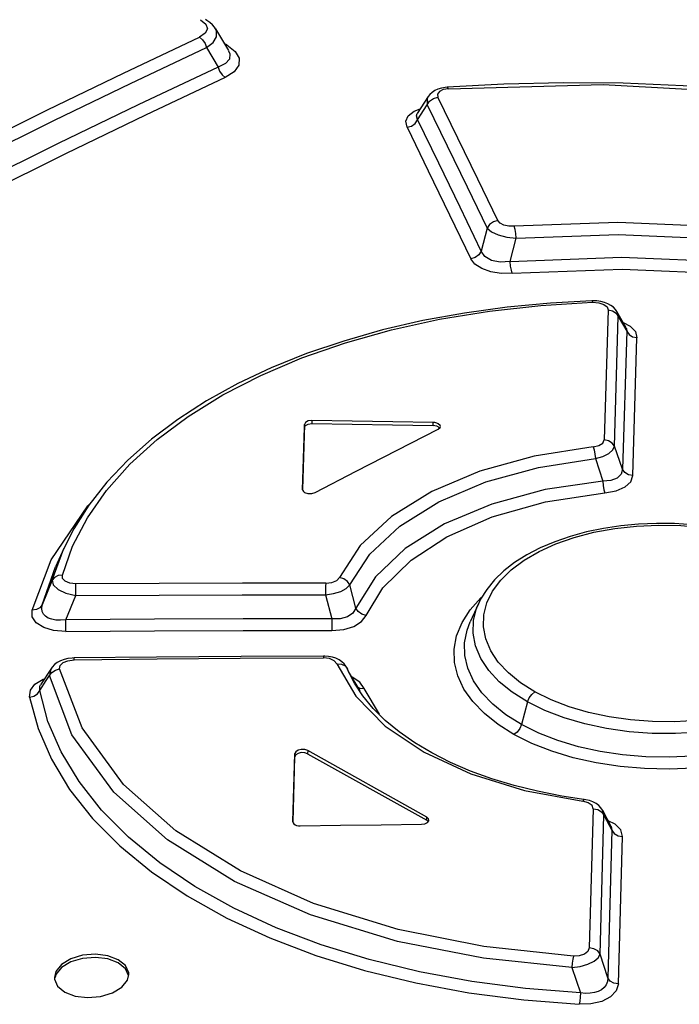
# Model space of a CAD drawing. Extents: x 0 to 420, y 0 to 297.
# Tile 25 of 37: x 349.13 to 352.67, y 138.47 to 143.76. Entities that reach past the tile are written whole.
import ezdxf

# ---------------------------------------------------------------- set-up
doc = ezdxf.new("R2010")
doc.units = 0
doc.header["$LTSCALE"] = 23.1
doc.layers.get('0').update_dxf_attribs({"linetype": 'CONTINUOUS'})

msp = doc.modelspace()

# ---------------------------------------------------------------- linework, layer by layer
at = {"color": 7, "linetype": 'CONTINUOUS'}
for p, q in [((350.1793, 143.7104), (350.2491, 143.5928)), ((350.1317, 143.6088), (350.1938, 143.5043)), ((350.2497, 143.5918), (350.2498, 143.5916)), ((351.7286, 143.413), (351.4236, 143.3962)), ((351.4236, 143.3963), (351.4136, 143.3953)), ((351.323, 143.3465), (351.2639, 143.2556)), ((352.2078, 142.2492), (352.2018, 142.249)), ((352.3858, 142.1042), (352.3362, 142.1908)), ((350.6572, 141.5849), (350.647, 141.2343)), ((350.6473, 141.234), (350.6571, 141.568)), ((351.3755, 141.5582), (351.3862, 141.5676)), ((351.383, 141.5648), (351.3763, 141.5714)), ((351.3862, 141.5676), (351.3876, 141.5732)), ((350.647, 141.2343), (350.647, 141.234)), ((350.652, 141.2234), (350.6582, 141.2189)), ((349.3641, 140.9185), (349.3195, 140.8198)), ((349.3195, 140.8198), (349.3196, 140.8202)), ((351.5922, 140.6215), (351.5482, 140.5243)), ((350.7668, 140.34), (350.76, 140.3401)), ((349.4199, 140.3298), (349.4091, 140.3294)), ((350.8874, 140.2732), (350.8812, 140.2848)), ((349.2975, 140.2746), (349.2399, 140.1857)), ((350.8989, 140.2471), (350.8874, 140.2731)), ((350.894, 140.2574), (350.8881, 140.2716)), ((350.8941, 140.2572), (350.894, 140.2574)), ((350.9565, 140.1534), (350.8941, 140.2572)), ((350.5957, 139.4496), (350.6061, 139.816)), ((350.6747, 139.8156), (351.3149, 139.4579)), ((351.315, 139.4748), (350.6748, 139.8325)), ((350.5961, 139.4493), (350.606, 139.7991)), ((352.3056, 139.4243), (352.2606, 139.51)), ((350.5957, 139.4496), (350.5957, 139.4493)), ((350.6008, 139.4384), (350.607, 139.4338)), ((351.3223, 139.451), (351.3149, 139.4579)), ((351.3183, 139.4458), (351.3257, 139.4555)), ((351.3257, 139.4555), (351.3263, 139.4593)), ((349.3135, 138.614), (349.314, 138.605)), ((349.706, 138.5982), (349.7135, 138.6298))]:
    msp.add_line(p, q, dxfattribs=at)
at = {"color": 9, "linetype": 'CONTINUOUS'}
for p, q in [((350.2397, 143.6231), (350.2269, 143.6303)), ((350.2397, 143.6231), (350.2321, 143.6214)), ((351.2467, 143.2674), (351.2796, 143.2798)), ((351.6392, 142.6394), (351.6074, 142.5156)), ((351.7636, 142.4601), (351.7945, 142.5853)), ((352.2894, 142.1995), (352.2683, 141.5012)), ((352.344, 142.165), (352.3363, 142.1908)), ((352.3236, 141.4669), (352.344, 142.165)), ((352.344, 142.165), (352.3896, 142.0853)), ((352.3896, 142.0853), (352.3671, 141.3437)), ((352.4224, 141.3094), (352.4441, 142.0506)), ((350.6571, 141.568), (350.6572, 141.5849)), ((350.6979, 141.6057), (350.6977, 141.5889)), ((351.3482, 141.5781), (351.3483, 141.595)), ((352.3671, 141.3437), (352.3236, 141.4669)), ((352.2207, 141.401), (352.2609, 141.2801)), ((349.3019, 140.747), (349.3641, 140.9184)), ((349.1939, 140.5873), (349.2959, 140.8569)), ((349.2485, 140.6157), (349.3195, 140.8198)), ((349.3019, 140.747), (349.2485, 140.6157)), ((350.9344, 140.5979), (350.9006, 140.7221)), ((349.3754, 140.5349), (349.4287, 140.6655)), ((350.771, 140.6683), (350.8049, 140.5402)), ((350.8755, 140.2877), (350.888, 140.2716)), ((350.8881, 140.2716), (350.8874, 140.2731)), ((350.8989, 140.2471), (350.8996, 140.2456)), ((350.9138, 140.2263), (350.9073, 140.2283)), ((350.9548, 140.2005), (350.9138, 140.2263)), ((350.9787, 140.1667), (350.9548, 140.2005)), ((351.0608, 140.0279), (350.9787, 140.1667)), ((351.8561, 140.0937), (351.8229, 139.9723)), ((350.606, 139.7991), (350.6061, 139.816)), ((350.6748, 139.8325), (350.6747, 139.8156)), ((352.2096, 139.5196), (352.188, 138.7721)), ((352.2669, 139.4859), (352.2606, 139.51)), ((351.3149, 139.4579), (351.315, 139.4748)), ((352.246, 138.7387), (352.2669, 139.4859)), ((352.2669, 139.4859), (352.3097, 139.4045)), ((352.327, 139.4367), (352.2894, 139.455)), ((352.3097, 139.4045), (352.2869, 138.6121)), ((352.3056, 139.4243), (352.3097, 139.4045)), ((352.3449, 138.5789), (352.3669, 139.3706)), ((352.2869, 138.6121), (352.246, 138.7387)), ((352.0949, 138.6662), (352.1405, 138.5312))]:
    msp.add_line(p, q, dxfattribs=at)
for points in [[(350.0983, 143.7589), (350.1271, 143.7353), (350.1358, 143.7102), (350.1246, 143.6859), (350.0938, 143.6645)], [(350.1317, 143.6088), (350.1665, 143.637), (350.1845, 143.6668), (350.1853, 143.6967), (350.1796, 143.7098)], [(348.868, 143.0714), (349.2768, 143.2741), (349.6855, 143.4718), (350.0938, 143.6645)], [(350.0939, 143.6646), (350.1101, 143.6513), (350.1234, 143.6318), (350.1317, 143.6088)], [(350.2397, 143.6231), (350.2851, 143.5889), (350.3071, 143.5518), (350.305, 143.514), (350.2795, 143.4789), (350.2316, 143.4485)], [(348.9068, 143.016), (349.3152, 143.2185), (349.7236, 143.4161), (350.1317, 143.6088)], [(350.2498, 143.5916), (350.2564, 143.5763), (350.2542, 143.5476), (350.2336, 143.5237), (350.1938, 143.5043)], [(350.1938, 143.5044), (350.2018, 143.4819), (350.215, 143.4623), (350.2316, 143.4485)], [(350.2316, 143.4485), (349.8025, 143.2463), (349.3732, 143.0386), (348.9438, 142.8255)], [(351.4307, 143.3881), (352.2626, 143.4113), (353.1374, 143.362), (353.9499, 143.25)], [(351.4307, 143.3881), (351.4031, 143.3831), (351.3828, 143.373), (351.3729, 143.359), (351.3747, 143.3432)], [(351.4307, 143.3881), (351.4254, 143.3957), (351.4236, 143.3962)], [(351.2084, 143.181), (351.2321, 143.1876), (351.2524, 143.202), (351.3302, 143.3217)], [(351.323, 143.3465), (351.317, 143.3339), (351.3175, 143.302)], [(351.3175, 143.302), (351.425, 143.0818), (351.5323, 142.861), (351.6392, 142.6394)], [(351.3302, 143.3217), (351.3503, 143.3363), (351.3747, 143.3432)], [(351.6959, 142.6805), (351.5888, 142.9021), (351.4818, 143.123), (351.3747, 143.3432)], [(351.2085, 143.1808), (351.2023, 143.2129), (351.2152, 143.2424), (351.2467, 143.2674)], [(351.2656, 143.2222), (351.2591, 143.242), (351.2639, 143.2556)], [(351.6074, 142.5156), (351.4938, 142.7519), (351.3799, 142.9874), (351.2656, 143.2222)], [(351.2085, 143.1808), (351.3226, 142.9462), (351.4367, 142.7108), (351.5508, 142.4746)], [(351.6959, 142.6805), (351.6724, 142.6738), (351.6523, 142.6595), (351.6392, 142.6394)], [(351.7845, 142.6491), (351.7548, 142.6498), (351.7285, 142.6558), (351.7082, 142.6663), (351.6959, 142.6805)], [(353.5495, 142.5716), (352.9742, 142.642), (352.342, 142.6693), (351.7845, 142.6491)], [(351.6392, 142.6394), (351.662, 142.6198), (351.6987, 142.603), (351.7448, 142.591), (351.7945, 142.5853)], [(351.7945, 142.5853), (351.7927, 142.6097), (351.7892, 142.6321), (351.7845, 142.6491)], [(351.7945, 142.5853), (352.3428, 142.6048), (352.9658, 142.5775), (353.5342, 142.5076)], [(351.6074, 142.5156), (351.5948, 142.4961), (351.575, 142.4816), (351.5508, 142.4746)], [(351.7636, 142.4601), (351.7095, 142.4562), (351.6627, 142.4654), (351.6275, 142.4859), (351.6074, 142.5156)], [(351.7744, 142.3965), (351.7152, 142.3962), (351.6594, 142.4049), (351.6103, 142.4221), (351.5732, 142.4461), (351.5508, 142.4746)], [(351.7636, 142.4601), (352.3611, 142.4838), (352.964, 142.4581), (353.5622, 142.3842)], [(351.7742, 142.3965), (351.7693, 142.4131), (351.7655, 142.4355), (351.7636, 142.4601)], [(351.7744, 142.3965), (352.3642, 142.4193), (352.9583, 142.3934), (353.5462, 142.3204)], [(352.2018, 142.249), (352.2028, 142.2485), (352.2059, 142.2405)], [(349.3565, 140.7749), (349.4119, 140.9303), (349.4914, 141.0824), (349.5942, 141.2296), (349.7193, 141.3702), (349.8657, 141.5032), (350.0324, 141.6277), (350.2185, 141.7428), (350.4225, 141.8477), (350.6428, 141.9414), (350.8772, 142.0232), (351.1246, 142.0927), (351.3838, 142.1496), (351.6523, 142.1933), (351.9273, 142.2236), (352.2059, 142.2405)], [(352.2059, 142.2405), (352.2395, 142.2381), (352.2661, 142.2295), (352.2834, 142.2163), (352.2894, 142.1995)], [(352.2894, 142.1995), (352.3123, 142.1948), (352.3315, 142.1828), (352.344, 142.165)], [(352.3703, 142.1313), (352.4077, 142.1122), (352.4354, 142.0833), (352.4441, 142.0506)], [(352.3858, 142.1041), (352.3888, 142.0972), (352.3896, 142.0853)], [(352.3896, 142.0853), (352.4017, 142.0679), (352.4207, 142.0557), (352.4441, 142.0507)], [(352.209, 141.4642), (352.2396, 141.4712), (352.2608, 141.4846), (352.2683, 141.5012)], [(352.3236, 141.4669), (352.3113, 141.4843), (352.292, 141.4964), (352.2683, 141.5012)], [(352.209, 141.4642), (351.8922, 141.4148), (351.5997, 141.334), (351.3411, 141.2245), (351.1247, 141.0897), (350.9576, 140.9341), (350.8457, 140.763)], [(352.2091, 141.4642), (352.2143, 141.4476), (352.2183, 141.4254), (352.2207, 141.401)], [(352.2207, 141.401), (352.2608, 141.413), (352.2931, 141.429), (352.3146, 141.4475), (352.3236, 141.4669)], [(350.9006, 140.7221), (351.0083, 140.8874), (351.1699, 141.0383), (351.38, 141.1692), (351.6314, 141.2756), (351.915, 141.3537), (352.2207, 141.401)], [(352.3671, 141.3437), (352.3599, 141.3169), (352.3382, 141.2966), (352.3044, 141.284), (352.2609, 141.2802)], [(352.4224, 141.3093), (352.3992, 141.3139), (352.3798, 141.3259), (352.3671, 141.3437)], [(352.2714, 141.2168), (352.3332, 141.2284), (352.3805, 141.2491), (352.411, 141.2767), (352.4224, 141.3094)], [(352.2609, 141.2801), (351.9508, 141.2344), (351.6636, 141.1568), (351.4099, 141.0499), (351.199, 140.9178), (351.0386, 140.7653), (350.9344, 140.5979)], [(352.2609, 141.2801), (352.263, 141.2558), (352.2667, 141.2335), (352.2714, 141.2168)], [(350.9896, 140.5576), (351.0793, 140.7058), (351.2309, 140.8558), (351.4224, 140.9807), (351.6668, 141.0883), (351.9535, 141.1689), (352.2714, 141.2168)], [(349.2959, 140.8569), (349.4936, 141.1474), (349.5014, 141.1548)], [(351.632, 140.4321), (351.6195, 140.4968), (351.6214, 140.5614), (351.6377, 140.6252), (351.6685, 140.688), (351.7129, 140.7481), (351.7689, 140.8033), (351.8373, 140.8546), (351.9183, 140.9018), (352.0089, 140.943), (352.1071, 140.9774), (352.2129, 141.005), (352.3257, 141.0255), (352.4425, 141.0386), (352.5604, 141.0437), (352.6793, 141.0412), (352.7976, 141.0309), (352.9127, 141.0132), (353.0235, 140.9883), (353.1285, 140.9565), (353.2251, 140.9186), (353.3115, 140.8755)], [(349.3565, 140.7749), (349.3334, 140.7725), (349.3143, 140.7627), (349.3019, 140.747)], [(349.4289, 140.7282), (349.396, 140.7318), (349.3718, 140.7419), (349.358, 140.7567), (349.3565, 140.7749)], [(350.7716, 140.7315), (350.8041, 140.7353), (350.8307, 140.7466), (350.8457, 140.763)], [(350.9006, 140.7221), (350.8884, 140.741), (350.8691, 140.7555), (350.8456, 140.7629)], [(349.3019, 140.747), (349.3076, 140.7219), (349.3337, 140.6979), (349.3761, 140.6781), (349.4287, 140.6655)], [(349.4287, 140.6655), (349.4285, 140.689), (349.4286, 140.711), (349.4289, 140.7282)], [(350.7716, 140.7315), (350.324, 140.7319), (349.8764, 140.7308), (349.4289, 140.7282)], [(350.7716, 140.7315), (350.7713, 140.7148), (350.7711, 140.6927), (350.771, 140.6683)], [(350.771, 140.6683), (350.814, 140.6756), (350.8521, 140.6878), (350.8818, 140.7037), (350.9006, 140.7221)], [(349.4287, 140.6655), (349.8761, 140.6679), (350.3235, 140.6689), (350.771, 140.6683)], [(351.5479, 140.5886), (351.6056, 140.6531), (351.6121, 140.6586)], [(349.2485, 140.6157), (349.2363, 140.6), (349.2173, 140.59), (349.194, 140.5873)], [(349.3754, 140.5349), (349.3464, 140.5324), (349.3209, 140.5335), (349.2992, 140.5376), (349.2811, 140.5445), (349.2665, 140.5538), (349.2555, 140.5655), (349.2484, 140.5797), (349.2458, 140.5964), (349.2485, 140.6157)], [(351.8561, 140.0937), (351.7738, 140.1457), (351.7044, 140.2023), (351.6479, 140.2631), (351.6049, 140.3276), (351.5767, 140.3946), (351.5635, 140.4627), (351.5654, 140.5308), (351.5826, 140.5981), (351.5921, 140.6214)], [(349.3754, 140.4723), (349.3097, 140.4777), (349.2564, 140.4936), (349.2164, 140.5192), (349.1952, 140.5512), (349.1939, 140.5873)], [(350.8043, 140.4771), (350.869, 140.483), (350.9234, 140.4995), (350.9647, 140.5249), (350.9896, 140.5576)], [(350.9344, 140.5979), (350.9174, 140.5703), (350.888, 140.5508), (350.8495, 140.5406), (350.8049, 140.5402)], [(350.9896, 140.5576), (350.9663, 140.5646), (350.9468, 140.5789), (350.9344, 140.5979)], [(351.7831, 139.9187), (351.6982, 139.9718), (351.6241, 140.0309), (351.5625, 140.0951), (351.5146, 140.163), (351.4818, 140.2335), (351.4642, 140.3052), (351.462, 140.3775), (351.4753, 140.4495), (351.5041, 140.5202), (351.5479, 140.5886)], [(353.618, 140.6), (353.6305, 140.5665), (353.6437, 140.5001), (353.6418, 140.4337), (353.6247, 140.368), (353.5926, 140.3039), (353.5465, 140.2422), (353.4869, 140.1843), (353.4145, 140.1304), (353.3299, 140.0812), (353.2345, 140.0375), (353.1299, 140.0002), (353.0179, 139.9699), (352.8997, 139.9469), (352.7769, 139.9315), (352.6517, 139.9241), (352.5263, 139.9249), (352.4022, 139.9338), (352.2806, 139.9507), (352.1633, 139.9756), (352.0525, 140.008), (351.9497, 140.0474), (351.8561, 140.0937)], [(349.3753, 140.4723), (349.3756, 140.4889), (349.3756, 140.5108), (349.3754, 140.5349)], [(350.8049, 140.5402), (350.3284, 140.5402), (349.8518, 140.5384), (349.3754, 140.5349)], [(350.8049, 140.5402), (350.8049, 140.5165), (350.8047, 140.4943), (350.8044, 140.4771)], [(351.8229, 139.9723), (351.7402, 140.0244), (351.6693, 140.0814), (351.6111, 140.1428), (351.5664, 140.2073), (351.5358, 140.2742), (351.5197, 140.3425), (351.5182, 140.4112), (351.5313, 140.4794), (351.5482, 140.5243)], [(353.6609, 140.5012), (353.6698, 140.4787), (353.6859, 140.4126), (353.6875, 140.3462), (353.6744, 140.2802), (353.6467, 140.2153), (353.6048, 140.1523), (353.5497, 140.0925), (353.4817, 140.0364), (353.4016, 139.9847), (353.3106, 139.938), (353.2102, 139.8971), (353.1019, 139.8627), (352.9869, 139.8351), (352.8664, 139.8146), (352.7424, 139.8015), (352.6167, 139.7963), (352.491, 139.7989), (352.367, 139.8093), (352.246, 139.8273), (352.1296, 139.853), (352.0192, 139.8859), (351.9165, 139.9259), (351.8229, 139.9723)], [(349.3754, 140.4723), (349.8516, 140.4756), (350.3279, 140.4772), (350.8043, 140.4771)], [(353.5863, 140.4697), (353.57, 140.4076), (353.5392, 140.3464), (353.4949, 140.2876), (353.4389, 140.2334), (353.3705, 140.1827), (353.2895, 140.1357), (353.199, 140.0944), (353.1007, 140.0594), (352.9949, 140.0308), (352.8821, 140.0089), (352.7653, 139.9943), (352.6474, 139.9874), (352.5285, 139.9882), (352.4102, 139.9967), (352.295, 140.0128), (352.1842, 140.0365), (352.0792, 140.0673), (351.9826, 140.1046), (351.8961, 140.1475)], [(351.8961, 140.1475), (351.8189, 140.1962), (351.7531, 140.2497), (351.6991, 140.3079), (351.6585, 140.3689), (351.632, 140.4321)], [(350.76, 140.3401), (350.7598, 140.3392), (350.7593, 140.3301)], [(349.342, 140.2709), (349.345, 140.2895), (349.3604, 140.3048), (349.3859, 140.3152), (349.4192, 140.3194)], [(349.4192, 140.3194), (349.8658, 140.3245), (350.3125, 140.328), (350.7593, 140.3301)], [(349.4192, 140.3194), (349.4197, 140.3288), (349.4199, 140.3298)], [(350.832, 140.2981), (350.8178, 140.3148), (350.7915, 140.3263), (350.7593, 140.3301)], [(350.832, 140.2981), (350.9339, 140.1241), (351.0916, 139.9641), (351.2999, 139.8234), (351.5517, 139.7069), (351.8391, 139.6182), (352.1525, 139.5602)], [(350.8321, 140.2981), (350.8557, 140.2971), (350.8755, 140.2877)], [(349.2351, 140.155), (349.2702, 140.2084), (349.2879, 140.2349)], [(349.2974, 140.2745), (349.2948, 140.2701), (349.2879, 140.2349)], [(349.2879, 140.2349), (349.3001, 140.2522), (349.3189, 140.2648), (349.342, 140.2708)], [(352.0949, 138.6662), (351.6195, 138.7168), (351.1572, 138.8075), (350.6895, 138.95), (350.2823, 139.1294), (349.9217, 139.3529), (349.6328, 139.6089), (349.408, 139.9176), (349.2879, 140.2349)], [(352.1024, 138.7282), (351.6208, 138.7797), (351.1609, 138.8712), (350.7068, 139.0113), (350.3135, 139.1859), (349.9656, 139.402), (349.685, 139.6499), (349.4623, 139.9539), (349.342, 140.2709)], [(349.1809, 140.1196), (349.1848, 140.1566), (349.2094, 140.1895)], [(349.2094, 140.1895), (349.2527, 140.216), (349.2611, 140.2185)], [(349.2351, 140.155), (349.2363, 140.1787), (349.2399, 140.1856)], [(349.1809, 140.1196), (349.2034, 140.1252), (349.2225, 140.1375), (349.2351, 140.155)], [(352.1405, 138.5312), (351.8461, 138.5542), (351.557, 138.5917), (351.2758, 138.6435), (351.0052, 138.7092), (350.7476, 138.7885), (350.5046, 138.8808), (350.2778, 138.9857), (350.069, 139.1023), (349.8801, 139.2296), (349.7127, 139.3666), (349.5677, 139.5123), (349.4465, 139.6656), (349.3502, 139.825), (349.2794, 139.9886), (349.2351, 140.155)], [(350.9377, 140.1765), (350.955, 140.1681), (350.9787, 140.1667)], [(351.8561, 140.0937), (351.8651, 140.1153), (351.8791, 140.1342), (351.8961, 140.1475)], [(349.1809, 140.1196), (349.2259, 139.9517), (349.2976, 139.7858), (349.3955, 139.6239), (349.5187, 139.4681), (349.666, 139.32), (349.8359, 139.1809), (350.0276, 139.0515), (350.24, 138.9328), (350.4713, 138.8257), (350.7189, 138.7315), (350.9805, 138.6509), (351.2555, 138.5839), (351.5416, 138.531), (351.8357, 138.4927), (352.1341, 138.4692)], [(351.8229, 139.9723), (351.814, 139.9508), (351.8001, 139.9319), (351.7831, 139.9187)], [(352.7501, 139.7385), (352.6179, 139.733), (352.4853, 139.7359), (352.3539, 139.747), (352.2255, 139.7664), (352.1022, 139.7939), (351.9861, 139.8289), (351.8792, 139.8708), (351.7831, 139.9187)], [(352.2096, 139.5196), (352.203, 139.5376), (352.1818, 139.5524), (352.1525, 139.5602)], [(352.1612, 139.5696), (352.1588, 139.569), (352.1526, 139.5601)], [(352.2096, 139.5196), (352.2335, 139.5155), (352.2538, 139.5038), (352.2669, 139.4859)], [(352.3097, 139.4045), (352.3224, 139.387), (352.3424, 139.3751), (352.3669, 139.3708)], [(352.3669, 139.3706), (352.3568, 139.4066), (352.327, 139.4367)], [(352.188, 138.7721), (352.1804, 138.7529), (352.1614, 138.7384), (352.1344, 138.7299), (352.1024, 138.7282)], [(352.246, 138.7387), (352.2332, 138.7561), (352.2128, 138.768), (352.188, 138.7721)], [(352.0949, 138.6662), (352.1394, 138.6727), (352.1799, 138.6845), (352.2133, 138.7005), (352.2359, 138.719), (352.246, 138.7387)], [(352.1024, 138.7282), (352.099, 138.7115), (352.0964, 138.6897), (352.0949, 138.6662)], [(352.2869, 138.6121), (352.2851, 138.5919), (352.2783, 138.5744), (352.2674, 138.5597), (352.2531, 138.5478), (352.2358, 138.5386), (352.2157, 138.5321), (352.193, 138.5285), (352.1679, 138.5281), (352.1405, 138.5312)], [(352.3448, 138.5787), (352.3207, 138.5826), (352.3002, 138.5943), (352.2869, 138.6121)], [(352.3449, 138.5789), (352.3332, 138.5411), (352.3025, 138.5093), (352.2548, 138.4849), (352.1966, 138.4714), (352.1341, 138.4692)], [(352.1405, 138.5312), (352.1394, 138.5077), (352.1372, 138.486), (352.1341, 138.4692)]]:
    msp.add_lwpolyline(points, dxfattribs=at)
at = {"color": 7, "linetype": 'CONTINUOUS'}
for points in [[(350.1796, 143.7099), (350.1743, 143.7179), (350.1628, 143.7316), (350.149, 143.7441), (350.1328, 143.7553), (350.1253, 143.7597)], [(350.1938, 143.5043), (349.7644, 143.302), (349.3348, 143.0941), (348.9051, 142.8809)], [(353.9562, 143.2568), (353.6544, 143.306), (353.3359, 143.3483), (353.0151, 143.3811), (352.6929, 143.4041), (352.3704, 143.4172), (352.0486, 143.4203), (351.7286, 143.413)], [(351.4136, 143.3953), (351.393, 143.3916), (351.3743, 143.3858), (351.3576, 143.3781), (351.3431, 143.3684), (351.3309, 143.3569), (351.323, 143.3465)], [(352.2018, 142.249), (351.9797, 142.2368), (351.7468, 142.2147), (351.5179, 142.1831), (351.2943, 142.1421), (351.0774, 142.0919), (350.8685, 142.0327), (350.6687, 141.9648), (350.4788, 141.8884), (350.2996, 141.8039), (350.1319, 141.7115), (349.9769, 141.6118), (349.8353, 141.5053), (349.7078, 141.3926), (349.5953, 141.2742), (349.4985, 141.1511), (349.4177, 141.024), (349.3641, 140.9185)], [(352.3362, 142.191), (352.328, 142.2028), (352.3172, 142.2141), (352.3042, 142.2242), (352.2885, 142.233), (352.2701, 142.2403), (352.2496, 142.2455), (352.2284, 142.2484), (352.2078, 142.2492)], [(350.6571, 141.568), (350.6628, 141.5787), (350.6776, 141.5863), (350.6977, 141.5889)], [(350.6979, 141.6057), (350.6777, 141.6031), (350.663, 141.5955), (350.6572, 141.5849)], [(350.6977, 141.5889), (350.9146, 141.5853), (351.1314, 141.5823), (351.3482, 141.5781)], [(351.3483, 141.595), (351.1315, 141.5992), (350.9147, 141.6022), (350.6979, 141.6057)], [(350.7148, 141.2184), (350.935, 141.3331), (351.1553, 141.4463), (351.3755, 141.5582)], [(351.3763, 141.5714), (351.3681, 141.5749), (351.3585, 141.5772), (351.3482, 141.5781)], [(351.3764, 141.5882), (351.3682, 141.5918), (351.3586, 141.5941), (351.3483, 141.595)], [(351.3876, 141.5732), (351.3865, 141.5785), (351.3764, 141.5882)], [(350.647, 141.234), (350.6482, 141.2287), (350.652, 141.2234)], [(350.6582, 141.2189), (350.6761, 141.2131), (350.6966, 141.2129), (350.7148, 141.2184)], [(353.3397, 140.8768), (353.2753, 140.91), (353.1957, 140.9442), (353.1115, 140.9739), (353.0233, 140.999), (352.9319, 141.0195), (352.8381, 141.0351), (352.7426, 141.0459), (352.646, 141.0518), (352.549, 141.0527), (352.4524, 141.0486), (352.357, 141.0395), (352.2636, 141.0256), (352.1728, 141.0067), (352.0854, 140.9829), (352.0024, 140.9543), (351.9244, 140.9212), (351.8522, 140.8837), (351.7865, 140.8423), (351.7282, 140.7971), (351.6782, 140.7489), (351.6367, 140.6982), (351.6041, 140.6457), (351.5922, 140.6215)], [(350.76, 140.3401), (350.317, 140.3382), (349.8616, 140.3347), (349.4199, 140.3298)], [(350.8812, 140.2848), (350.8714, 140.2978), (350.8587, 140.3097), (350.8435, 140.32), (350.8262, 140.3282), (350.8073, 140.3344), (350.7872, 140.3383), (350.7668, 140.34)], [(349.4091, 140.3294), (349.3868, 140.3268), (349.3656, 140.3218), (349.3461, 140.3146), (349.3288, 140.3052), (349.3142, 140.294), (349.3022, 140.2812), (349.2974, 140.2745)], [(352.1687, 139.5685), (352.0402, 139.5879), (351.9099, 139.6136), (351.7841, 139.6447), (351.6638, 139.6812), (351.5495, 139.7226), (351.442, 139.7688), (351.3419, 139.8194), (351.2499, 139.874), (351.1664, 139.9323), (351.0918, 139.994), (351.0266, 140.0586), (350.9711, 140.1257), (350.9255, 140.1949), (350.8941, 140.2572)], [(350.6747, 139.8156), (350.659, 139.821), (350.6404, 139.8216), (350.623, 139.8174), (350.6106, 139.8093), (350.606, 139.7991)], [(350.6748, 139.8325), (350.6589, 139.8379), (350.6404, 139.8385), (350.6232, 139.8343), (350.6108, 139.8263), (350.6061, 139.816)], [(352.2605, 139.51), (352.2594, 139.5122), (352.2504, 139.5253), (352.2387, 139.5374), (352.2244, 139.5481), (352.2076, 139.557), (352.1888, 139.5638), (352.1687, 139.5685)], [(350.5957, 139.4493), (350.5969, 139.4438), (350.6008, 139.4384)], [(351.2857, 139.4362), (351.304, 139.4389), (351.3183, 139.4458)], [(351.3263, 139.4593), (351.3246, 139.4659), (351.315, 139.4748)], [(350.607, 139.4338), (350.6152, 139.4303), (350.6248, 139.4282), (350.6351, 139.4276)], [(350.6351, 139.4276), (350.8519, 139.4308), (351.0688, 139.4337), (351.2857, 139.4362)], [(349.6572, 138.7086), (349.6013, 138.7299), (349.5349, 138.7384), (349.4655, 138.7329), (349.4018, 138.7139), (349.3515, 138.6835), (349.3211, 138.6457), (349.3135, 138.614)], [(349.6572, 138.6917), (349.6015, 138.7129), (349.5345, 138.7215), (349.4652, 138.7159), (349.4016, 138.6969), (349.3514, 138.6667), (349.321, 138.6289), (349.3172, 138.6131)], [(349.7135, 138.6298), (349.713, 138.6387), (349.6962, 138.6768), (349.6572, 138.7086)], [(349.712, 138.6236), (349.6959, 138.66), (349.6571, 138.6917)], [(349.314, 138.605), (349.3309, 138.5667), (349.3698, 138.5349)], [(349.3698, 138.5349), (349.4257, 138.5136), (349.4921, 138.5053), (349.5615, 138.511), (349.6252, 138.5302), (349.6756, 138.5606), (349.706, 138.5982)]]:
    msp.add_lwpolyline(points, dxfattribs=at)

doc.saveas('drawing.dxf')
